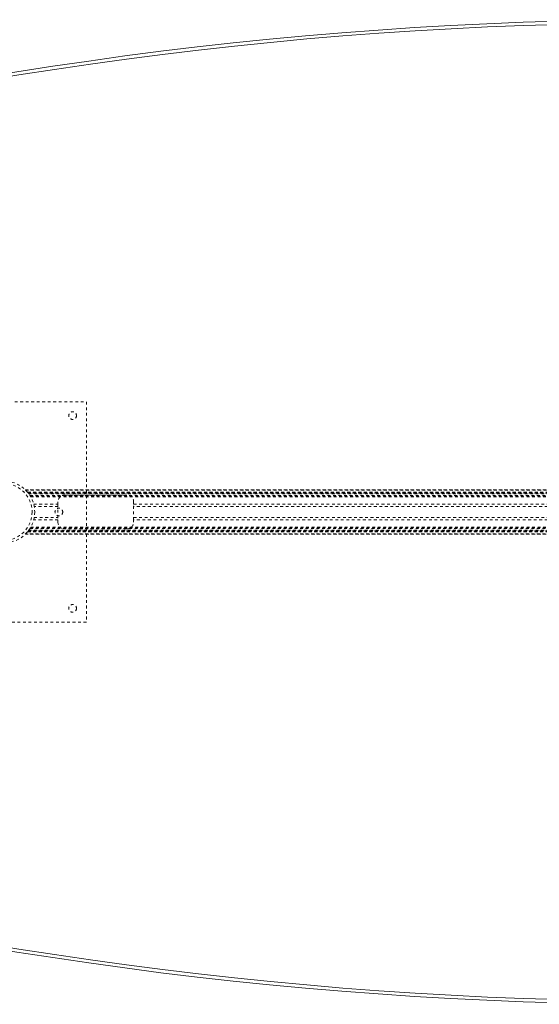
# Model space of a CAD drawing. Header units: inches. Extents: x 25.5 to 109, y 42.4 to 78.2.
# Tile 3 of 6: x 43.7 to 62.6, y 42.4 to 78.2. Entities that reach past the tile are written whole.
import ezdxf

# ---------------------------------------------------------------- set-up
doc = ezdxf.new("R2010")
doc.units = ezdxf.units.IN
doc.header["$MEASUREMENT"] = 0
doc.linetypes.add('SLD-Dashed', pattern=[0.075, 0.05, -0.025])
doc.linetypes.add('SLD-Solid', pattern=[0])

msp = doc.modelspace()

# ---------------------------------------------------------------- linework, layer by layer
at = {"color": 7, "linetype": 'SLD-Dashed', "lineweight": 0}
for p, q in [((40.129, 64.291), (46.129, 64.291)), ((46.129, 64.291), (46.129, 56.291)), ((43.914, 61.096), (90.593, 61.096)), ((90.592, 61.096), (43.915, 61.096)), ((43.927, 61.084), (90.581, 61.084)), ((43.997, 61.006), (44.001, 61.001)), ((43.997, 61.006), (90.51, 61.006)), ((90.51, 61.006), (43.997, 61.006)), ((90.506, 61.001), (44.001, 61.001)), ((44.004, 60.997), (90.503, 60.997)), ((90.503, 60.997), (44.004, 60.997)), ((90.499, 60.992), (44.009, 60.992)), ((44.016, 60.982), (90.491, 60.982)), ((44.017, 60.981), (90.49, 60.981)), ((90.489, 60.979), (44.018, 60.979)), ((90.487, 60.977), (44.02, 60.977)), ((44.042, 60.947), (90.465, 60.947)), ((44.081, 60.889), (90.426, 60.889)), ((44.097, 60.864), (90.41, 60.864)), ((44.107, 60.846), (90.4, 60.846)), ((45.344, 60.906), (47.594, 60.906)), ((44.218, 60.572), (45.094, 60.572)), ((45.094, 60.488), (44.236, 60.488)), ((45.094, 60.572), (45.094, 60.656)), ((45.094, 60.572), (45.094, 60.009)), ((47.844, 60.656), (47.844, 60.572)), ((47.844, 60.009), (47.844, 60.572)), ((47.844, 60.572), (86.664, 60.572)), ((86.664, 60.488), (47.844, 60.488)), ((44.236, 60.093), (45.094, 60.093)), ((47.844, 60.093), (86.664, 60.093)), ((44.097, 59.718), (90.41, 59.718)), ((44.107, 59.736), (90.4, 59.736)), ((45.094, 60.009), (44.218, 60.009)), ((45.094, 59.926), (45.094, 60.009)), ((86.664, 60.009), (47.844, 60.009)), ((47.844, 60.009), (47.844, 59.926)), ((43.913, 59.486), (90.594, 59.486)), ((90.593, 59.486), (43.914, 59.486)), ((43.915, 59.486), (90.592, 59.486)), ((90.581, 59.498), (43.927, 59.498)), ((44.001, 59.581), (43.997, 59.576)), ((90.51, 59.576), (43.997, 59.576)), ((43.997, 59.576), (90.51, 59.576)), ((44.001, 59.581), (90.506, 59.581)), ((44.004, 59.585), (44.002, 59.582)), ((44.002, 59.582), (90.505, 59.582)), ((90.503, 59.585), (44.004, 59.585)), ((44.004, 59.585), (90.503, 59.585)), ((90.494, 59.596), (44.014, 59.596)), ((90.49, 59.601), (44.017, 59.601)), ((44.018, 59.602), (90.489, 59.602)), ((44.02, 59.605), (90.487, 59.605)), ((44.037, 59.627), (90.47, 59.627)), ((44.081, 59.692), (90.426, 59.692)), ((47.594, 59.676), (45.344, 59.676)), ((46.129, 56.291), (40.129, 56.291))]:
    msp.add_line(p, q, dxfattribs=at)
for centre, radius in [((45.629, 63.791), 0.14), ((43.129, 60.291), 1.125), ((43.129, 60.291), 1.03), ((45.129, 60.291), 0.14), ((45.629, 56.791), 0.141)]:
    msp.add_circle(centre, radius, dxfattribs=at)
at = {"color": 7, "linetype": 'SLD-Solid', "lineweight": 15}
for centre, radius, start, end in [((67.254, -70.089), 148.255, 73.64374, 106.35626), ((67.254, -70.089), 148.137, 73.67794, 106.32206), ((67.254, -70.089), 148.137, 73.67794, 106.32206), ((67.254, 190.671), 148.255, 253.64374, 286.35626), ((67.254, 190.671), 148.137, 253.67794, 286.32206), ((67.254, 190.671), 148.137, 253.67794, 286.32206)]:
    msp.add_arc(centre, radius, start, end, dxfattribs=at)
at = {"color": 7, "linetype": 'SLD-Dashed', "lineweight": 0}
for centre, radius, start, end in [((43.211, 60.374), 1.009, 44.7694, 45.7421), ((43.153, 60.312), 1.093, 37.6182, 45.7578), ((42.72, 59.969), 1.645, 37.7999, 38.6862), ((43.188, 60.336), 1.051, 35.5987, 38.6427), ((45.344, 60.656), 0.25, 90, 180), ((47.594, 60.656), 0.25, 360, 90), ((43.129, 60.29), 1.124, 322.2613, 329.3855), ((45.344, 59.926), 0.25, 180, 270), ((47.594, 59.926), 0.25, 270, 360), ((43.131, 60.289), 1.122, 314.3071, 315.1815), ((42.745, 60.593), 1.613, 321.3051, 322.2089), ((43.171, 60.259), 1.072, 322.1633, 323.8511)]:
    msp.add_arc(centre, radius, start, end, dxfattribs=at)

doc.saveas('drawing.dxf')
